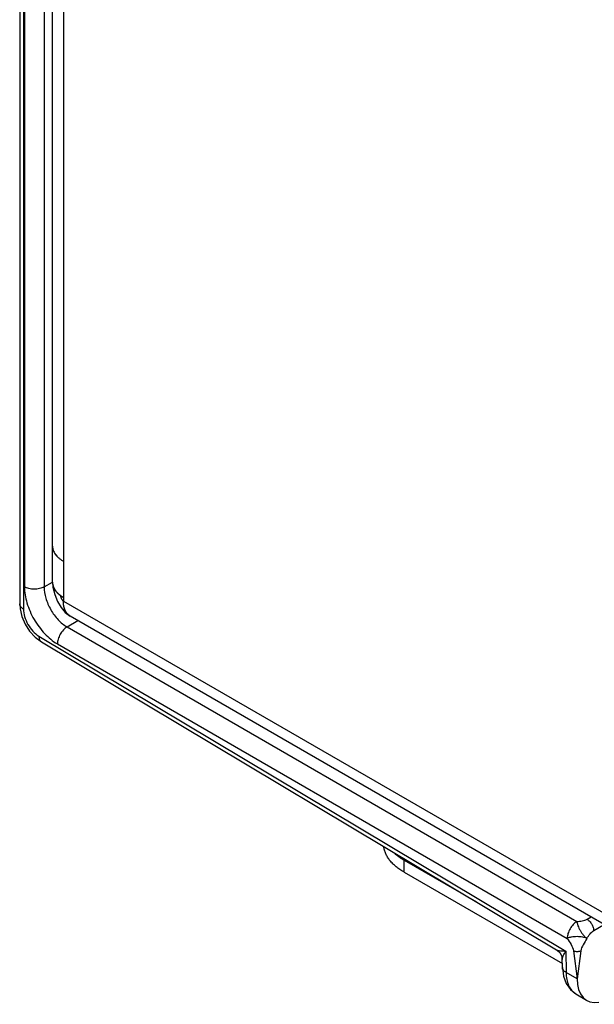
# Model space of a CAD drawing. Header units: inches. Extents: x 0 to 22, y 0 to 17.
# Tile 8 of 37: x 1.4 to 2.6, y 11.9 to 14. Entities that reach past the tile are written whole.
import ezdxf

# ---------------------------------------------------------------- set-up
doc = ezdxf.new("R2010")
doc.units = ezdxf.units.IN
doc.header["$LTSCALE"] = 1.21
doc.header["$MEASUREMENT"] = 0
doc.layers.get('0').update_dxf_attribs({"linetype": 'CONTINUOUS'})
doc.layers.add('03___PRT_ALL_CURVES', color=7, linetype='CONTINUOUS')
doc.layers.add('FEATURES', color=7, linetype='CONTINUOUS')

msp = doc.modelspace()

# ---------------------------------------------------------------- linework, layer by layer
at = {"color": 7, "linetype": 'CONTINUOUS'}
for p, q in [((1.3762, 15.1099), (1.3762, 12.7335)), ((1.3841, 15.0988), (1.3841, 12.7225)), ((1.3864, 15.0488), (1.3864, 12.7699)), ((1.4286, 15.0487), (1.4286, 12.7698)), ((1.4286, 12.7698), (1.4465, 12.7803)), ((1.3762, 12.7335), (1.3769, 12.7228)), ((1.4779, 12.6839), (1.5012, 12.6976)), ((1.4779, 12.6839), (2.5727, 12.0518)), ((1.4095, 12.6618), (1.4227, 12.6519)), ((1.4174, 12.6641), (2.5486, 11.9881)), ((1.4227, 12.6519), (2.529, 11.9909)), ((1.4571, 12.6474), (2.5519, 12.0153)), ((2.5943, 12.0563), (2.603, 12.0614)), ((2.6086, 12.0319), (2.63, 12.0445)), ((2.529, 11.9909), (2.529, 11.9909)), ((2.5486, 11.9881), (2.5493, 11.9423)), ((2.565, 11.9886), (2.5729, 11.9282)), ((2.5809, 11.9886), (2.5729, 11.9282)), ((2.5414, 11.9529), (2.5411, 11.9698)), ((2.5414, 11.9529), (2.5414, 11.9529)), ((2.5729, 11.9282), (2.5493, 11.9423)), ((2.57, 11.8965), (2.5934, 11.8825))]:
    msp.add_line(p, q, dxfattribs=at)
at = {"color": 3, "linetype": 'CONTINUOUS'}
for p, q in [((1.4466, 12.7801), (1.4466, 15.0115)), ((1.47, 14.987), (1.47, 12.7392)), ((1.4524, 12.8404), (1.4555, 12.8364)), ((1.47, 12.7392), (2.8658, 11.9333)), ((1.4729, 12.7215), (1.4717, 12.7253)), ((1.4768, 12.7143), (1.4766, 12.7145)), ((2.8245, 11.9335), (1.4845, 12.7072))]:
    msp.add_line(p, q, dxfattribs=at)
for points in [[(1.4466, 12.7801), (1.4475, 12.7693), (1.4514, 12.7537), (1.4576, 12.7386)], [(1.4576, 12.7386), (1.4653, 12.7254), (1.4739, 12.7152), (1.4845, 12.7072)]]:
    msp.add_lwpolyline(points, dxfattribs=at)
at = {"color": 7, "linetype": 'CONTINUOUS'}
for points in [[(1.3769, 12.7228), (1.3809, 12.7061), (1.3879, 12.6898), (1.3976, 12.6748), (1.4095, 12.6618)], [(2.529, 11.9909), (2.5302, 11.9901), (2.5357, 11.9849), (2.5395, 11.9784), (2.5411, 11.971), (2.5411, 11.9698)], [(2.5414, 11.9529), (2.5436, 11.9343), (2.5497, 11.9181), (2.559, 11.9052), (2.57, 11.8965)]]:
    msp.add_lwpolyline(points, dxfattribs=at)
at = {"color": 3, "linetype": 'CONTINUOUS'}
for centre, radius, start, end in [((1.4735, 12.8576), 0.0269, 179.9991, 191.2322), ((1.4746, 12.8578), 0.028, 191.1941, 195.8643), ((1.4735, 12.7801), 0.0269, 179.9991, 191.2322), ((1.475, 12.7804), 0.0285, 192.7829, 196.5339), ((1.4883, 12.7882), 0.044, 218.8071, 223.1308)]:
    msp.add_arc(centre, radius, start, end, dxfattribs=at)
at = {"color": 7, "linetype": 'CONTINUOUS'}
msp.add_ellipse((2.6442, 11.9686), major_axis=(0.0507, 0.0862), ratio=0.582439, start_param=-3.922737, end_param=-2.699546, dxfattribs=at)
at = {"color": 3, "linetype": 'CONTINUOUS'}
for points, knots in [([(1.4466, 12.8576), (1.4466, 12.8561), (1.4468, 12.853), (1.448, 12.8485), (1.4499, 12.8441), (1.4526, 12.8398), (1.456, 12.8357), (1.4601, 12.8318), (1.4648, 12.8282), (1.4682, 12.826), (1.47, 12.825)], [0, 0, 0, 0, 0.10802, 0.218076, 0.331991, 0.451324, 0.577261, 0.710623, 0.851618, 1, 1, 1, 1]), ([(1.4466, 12.7801), (1.4466, 12.7796), (1.4466, 12.7776), (1.4469, 12.7756), (1.4473, 12.7741)], [0, 0, 0, 0, 0.2489, 1, 1, 1, 1]), ([(1.4471, 12.7748), (1.4473, 12.7735), (1.4481, 12.7709), (1.4503, 12.7658), (1.4527, 12.7622), (1.4545, 12.76)], [0, 0, 0, 0, 0.236994, 0.48123, 1, 1, 1, 1]), ([(1.4477, 12.7723), (1.4483, 12.7702), (1.4501, 12.7661), (1.4526, 12.7624), (1.454, 12.7606)], [0, 0, 0, 0, 0.48416, 1, 1, 1, 1]), ([(1.4545, 12.76), (1.4551, 12.7593), (1.4576, 12.7565), (1.4605, 12.754), (1.4628, 12.7522)], [0, 0, 0, 0, 0.239672, 1, 1, 1, 1]), ([(1.4562, 12.7581), (1.4567, 12.7576), (1.4589, 12.7554), (1.4612, 12.7534), (1.4631, 12.7519)], [0, 0, 0, 0, 0.241612, 1, 1, 1, 1]), ([(1.4628, 12.7522), (1.4633, 12.7518), (1.4657, 12.7501), (1.4681, 12.7485), (1.47, 12.7474)], [0, 0, 0, 0, 0.243598, 1, 1, 1, 1]), ([(1.4631, 12.7519), (1.4632, 12.7513), (1.4635, 12.7501), (1.4642, 12.7481), (1.465, 12.7461), (1.4656, 12.7448), (1.466, 12.7441)], [0, 0, 0, 0, 0.220172, 0.468907, 0.733161, 1, 1, 1, 1]), ([(1.4631, 12.7519), (1.4636, 12.7515), (1.4659, 12.7499), (1.4682, 12.7484), (1.47, 12.7474)], [0, 0, 0, 0, 0.243536, 1, 1, 1, 1]), ([(1.466, 12.7441), (1.4663, 12.7436), (1.4669, 12.7426), (1.4678, 12.7412), (1.4689, 12.7401), (1.4696, 12.7395), (1.47, 12.7392)], [0, 0, 0, 0, 0.282904, 0.548139, 0.788534, 1, 1, 1, 1]), ([(1.4766, 12.7145), (1.4755, 12.7161), (1.4736, 12.7196), (1.4715, 12.7255), (1.4703, 12.7322), (1.47, 12.7368), (1.47, 12.7392)], [0, 0, 0, 0, 0.223353, 0.463288, 0.722196, 1, 1, 1, 1]), ([(1.4845, 12.7072), (1.483, 12.7081), (1.4801, 12.7102), (1.4777, 12.713), (1.4766, 12.7145)], [0, 0, 0, 0, 0.491942, 1, 1, 1, 1]), ([(1.4845, 12.7072), (1.483, 12.7081), (1.4801, 12.7102), (1.4778, 12.7128), (1.4768, 12.7143)], [0, 0, 0, 0, 0.492188, 1, 1, 1, 1])]:
    msp.add_open_spline(points, degree=3, knots=knots, dxfattribs=at)
at = {"color": 7, "linetype": 'CONTINUOUS'}
for points, knots in [([(1.3864, 12.7699), (1.3864, 12.7583), (1.3907, 12.7338), (1.4059, 12.6995), (1.4281, 12.6692), (1.4471, 12.6532), (1.4571, 12.6474)], [0, 0, 0, 0, 0.237149, 0.49999, 0.762838, 1, 1, 1, 1]), ([(1.4286, 12.7698), (1.4256, 12.7681), (1.4186, 12.7656), (1.4075, 12.7644), (1.3964, 12.7656), (1.3894, 12.7681), (1.3864, 12.7699)], [0, 0, 0, 0, 0.237759, 0.500549, 0.76304, 1, 1, 1, 1]), ([(1.4286, 12.7698), (1.4286, 12.7616), (1.4315, 12.7445), (1.4421, 12.7204), (1.4576, 12.6991), (1.4709, 12.688), (1.4779, 12.6839)], [0, 0, 0, 0, 0.237478, 0.500221, 0.762847, 1, 1, 1, 1]), ([(1.3782, 12.7276), (1.3779, 12.728), (1.3768, 12.7298), (1.3762, 12.732), (1.3762, 12.7335)], [0, 0, 0, 0, 0.266388, 1, 1, 1, 1]), ([(1.3841, 12.7225), (1.3835, 12.7229), (1.3813, 12.7242), (1.3793, 12.726), (1.3782, 12.7276)], [0, 0, 0, 0, 0.270542, 1, 1, 1, 1]), ([(1.3841, 12.7225), (1.3841, 12.717), (1.3861, 12.7054), (1.3933, 12.6891), (1.4037, 12.6746), (1.4127, 12.6669), (1.4174, 12.6641)], [0, 0, 0, 0, 0.236702, 0.498902, 0.761697, 1, 1, 1, 1]), ([(1.4779, 12.6839), (1.475, 12.6822), (1.4694, 12.6773), (1.4628, 12.6683), (1.4584, 12.6581), (1.4571, 12.6508), (1.4571, 12.6474)], [0, 0, 0, 0, 0.238297, 0.501097, 0.763301, 1, 1, 1, 1]), ([(1.4174, 12.6641), (1.4174, 12.6615), (1.4179, 12.6569), (1.4209, 12.653), (1.4227, 12.6519)], [0, 0, 0, 0, 0.552062, 1, 1, 1, 1]), ([(2.5727, 12.0518), (2.5697, 12.0501), (2.5641, 12.0452), (2.5576, 12.0362), (2.5531, 12.026), (2.5519, 12.0187), (2.5519, 12.0153)], [0, 0, 0, 0, 0.238326, 0.501097, 0.763273, 1, 1, 1, 1]), ([(2.5727, 12.0518), (2.5723, 12.0505), (2.573, 12.0481), (2.574, 12.0451), (2.5752, 12.0415), (2.577, 12.0369), (2.58, 12.0315), (2.5827, 12.027), (2.5852, 12.0238), (2.5871, 12.0216), (2.5889, 12.0196), (2.5909, 12.0172), (2.5927, 12.0154), (2.5941, 12.0152)], [0, 0, 0, 0, 0.097698, 0.156913, 0.219878, 0.355552, 0.500797, 0.646028, 0.715196, 0.781058, 0.843797, 0.903218, 1, 1, 1, 1]), ([(2.5727, 12.0518), (2.5766, 12.0518), (2.5839, 12.0524), (2.5912, 12.0545), (2.5943, 12.0563)], [0, 0, 0, 0, 0.521332, 1, 1, 1, 1]), ([(2.5943, 12.0563), (2.5963, 12.0551), (2.6001, 12.0519), (2.6045, 12.0459), (2.6076, 12.039), (2.6085, 12.0342), (2.6086, 12.0319)], [0, 0, 0, 0, 0.23728, 0.50062, 0.763368, 1, 1, 1, 1]), ([(2.5941, 12.0152), (2.5961, 12.0186), (2.6002, 12.0248), (2.6056, 12.0301), (2.6086, 12.0319)], [0, 0, 0, 0, 0.537718, 1, 1, 1, 1]), ([(2.5941, 12.0152), (2.5913, 12.0166), (2.5842, 12.0184), (2.5749, 12.0191), (2.5668, 12.0189), (2.5619, 12.0182), (2.5582, 12.0175), (2.5552, 12.0169), (2.5528, 12.0164), (2.5519, 12.0153)], [0, 0, 0, 0, 0.218139, 0.500174, 0.645644, 0.781301, 0.844144, 0.903365, 1, 1, 1, 1]), ([(2.5519, 12.0153), (2.5545, 12.0108), (2.56, 12.0026), (2.5644, 11.9933), (2.565, 11.9886)], [0, 0, 0, 0, 0.518515, 1, 1, 1, 1]), ([(2.5941, 12.0152), (2.5915, 12.0106), (2.586, 12.0024), (2.5815, 11.9932), (2.5809, 11.9886)], [0, 0, 0, 0, 0.533586, 1, 1, 1, 1]), ([(2.529, 11.9909), (2.53, 11.9902), (2.5327, 11.9893), (2.5393, 11.9882), (2.5447, 11.9881), (2.5486, 11.9881)], [0, 0, 0, 0, 0.187373, 0.421281, 1, 1, 1, 1]), ([(2.5411, 11.9698), (2.5411, 11.971), (2.5417, 11.9738), (2.544, 11.9801), (2.5466, 11.9848), (2.5486, 11.9881)], [0, 0, 0, 0, 0.187339, 0.421247, 1, 1, 1, 1]), ([(2.565, 11.9886), (2.5675, 11.9876), (2.5729, 11.987), (2.5784, 11.9876), (2.5809, 11.9886)], [0, 0, 0, 0, 0.499345, 1, 1, 1, 1]), ([(2.5493, 11.9423), (2.5471, 11.9435), (2.5433, 11.9463), (2.5414, 11.9508), (2.5414, 11.9529)], [0, 0, 0, 0, 0.552044, 1, 1, 1, 1]), ([(2.5493, 11.9423), (2.5493, 11.9372), (2.5501, 11.9276), (2.5541, 11.9144), (2.5606, 11.9037), (2.5667, 11.8984), (2.57, 11.8965)], [0, 0, 0, 0, 0.288846, 0.548135, 0.781854, 1, 1, 1, 1])]:
    msp.add_open_spline(points, degree=3, knots=knots, dxfattribs=at)
at = {"layer": '03___PRT_ALL_CURVES', "color": 40, "linetype": 'CONTINUOUS'}
for p, q in [((1.4471, 12.7749), (1.448, 12.7713)), ((1.448, 12.7713), (1.4486, 12.7698)), ((1.47, 12.7474), (1.47, 12.7392)), ((1.4767, 12.7145), (1.4753, 12.7165))]:
    msp.add_line(p, q, dxfattribs=at)
for points, knots in [([(1.4466, 12.7801), (1.4466, 12.7799), (1.4466, 12.7796), (1.4466, 12.7793), (1.4466, 12.7792), (1.4466, 12.779), (1.4466, 12.7789), (1.4466, 12.7787), (1.4466, 12.7786), (1.4466, 12.7785), (1.4466, 12.7785), (1.4466, 12.7785), (1.4466, 12.7785), (1.4466, 12.7784), (1.4466, 12.7783), (1.4466, 12.7782), (1.4467, 12.7781), (1.4467, 12.7779), (1.4467, 12.7777), (1.4467, 12.7776), (1.4467, 12.7776), (1.4467, 12.7775), (1.4467, 12.7775), (1.4467, 12.7774), (1.4467, 12.7773), (1.4467, 12.7772), (1.4467, 12.7771), (1.4468, 12.7769), (1.4468, 12.7768), (1.4468, 12.7766), (1.4468, 12.7765), (1.4468, 12.7763), (1.4469, 12.7762), (1.4469, 12.776), (1.4469, 12.776), (1.4469, 12.7759), (1.4469, 12.7759), (1.4469, 12.7759), (1.4469, 12.7758), (1.4469, 12.7758), (1.4469, 12.7756), (1.447, 12.7755), (1.447, 12.7752), (1.4471, 12.775), (1.4471, 12.7749)], [0, 0, 0, 0, 0.125, 0.15625, 0.1875, 0.21875, 0.25, 0.28125, 0.3125, 0.320312, 0.328125, 0.332031, 0.335938, 0.34375, 0.359375, 0.375, 0.40625, 0.4375, 0.46875, 0.484375, 0.492188, 0.5, 0.507812, 0.515625, 0.53125, 0.5625, 0.59375, 0.625, 0.65625, 0.6875, 0.71875, 0.75, 0.78125, 0.8125, 0.820312, 0.828125, 0.832031, 0.835938, 0.84375, 0.859375, 0.875, 0.90625, 0.9375, 1, 1, 1, 1]), ([(1.4486, 12.7698), (1.4486, 12.7696), (1.4488, 12.7694), (1.4489, 12.769), (1.449, 12.7687), (1.4491, 12.7685), (1.4492, 12.7684), (1.4492, 12.7683), (1.4492, 12.7683), (1.4493, 12.7682), (1.4493, 12.7681), (1.4493, 12.768), (1.4494, 12.7679), (1.4495, 12.7677), (1.4496, 12.7674), (1.4498, 12.7671), (1.4499, 12.7668), (1.45, 12.7666), (1.4501, 12.7665), (1.4501, 12.7664), (1.4502, 12.7663), (1.4504, 12.766), (1.4506, 12.7656), (1.4508, 12.7653), (1.4509, 12.7651), (1.451, 12.765), (1.451, 12.7649), (1.4511, 12.7648), (1.4511, 12.7647), (1.4512, 12.7645), (1.4514, 12.7643), (1.4516, 12.7639), (1.4518, 12.7637), (1.4519, 12.7635), (1.452, 12.7633), (1.4521, 12.7633), (1.4521, 12.7632), (1.4521, 12.7632), (1.4522, 12.7631), (1.4523, 12.763), (1.4524, 12.7628), (1.4526, 12.7625), (1.4528, 12.7622), (1.4529, 12.7621), (1.453, 12.7619), (1.4531, 12.7618), (1.4531, 12.7618), (1.4531, 12.7617), (1.4531, 12.7617), (1.4532, 12.7617), (1.4532, 12.7617), (1.4533, 12.7616), (1.4534, 12.7615), (1.4535, 12.7613), (1.4536, 12.7611), (1.4538, 12.7609), (1.4541, 12.7605), (1.4543, 12.7602), (1.4545, 12.76)], [0, 0, 0, 0, 0.0625, 0.09375, 0.125, 0.140625, 0.15625, 0.164062, 0.167969, 0.171875, 0.179688, 0.1875, 0.203125, 0.21875, 0.25, 0.28125, 0.3125, 0.328125, 0.335938, 0.34375, 0.359375, 0.375, 0.4375, 0.46875, 0.484375, 0.492188, 0.5, 0.507812, 0.515625, 0.53125, 0.5625, 0.59375, 0.625, 0.640625, 0.65625, 0.664062, 0.667969, 0.671875, 0.679688, 0.6875, 0.71875, 0.75, 0.78125, 0.796875, 0.8125, 0.820312, 0.828125, 0.832031, 0.833984, 0.835938, 0.839844, 0.84375, 0.859375, 0.875, 0.890625, 0.90625, 0.9375, 1, 1, 1, 1]), ([(1.4545, 12.76), (1.4548, 12.7597), (1.4551, 12.7593), (1.4557, 12.7587), (1.456, 12.7584), (1.4562, 12.7581), (1.4564, 12.7579), (1.4565, 12.7578), (1.4566, 12.7577), (1.4566, 12.7576), (1.4567, 12.7575), (1.4569, 12.7574), (1.4571, 12.7572), (1.4573, 12.757), (1.4577, 12.7566), (1.458, 12.7563), (1.4583, 12.756), (1.4585, 12.7558), (1.4586, 12.7557), (1.4587, 12.7556), (1.4588, 12.7555), (1.4589, 12.7554), (1.459, 12.7553), (1.4592, 12.7552), (1.4595, 12.7549), (1.4599, 12.7546), (1.4603, 12.7542), (1.4606, 12.754), (1.4608, 12.7537), (1.461, 12.7536), (1.4612, 12.7535), (1.4612, 12.7534), (1.4613, 12.7533), (1.4614, 12.7533), (1.4615, 12.7532), (1.4616, 12.7531), (1.4618, 12.753), (1.4621, 12.7528), (1.4624, 12.7525), (1.4628, 12.7522), (1.4632, 12.7519), (1.4636, 12.7516), (1.4638, 12.7514), (1.4639, 12.7513), (1.464, 12.7513), (1.4641, 12.7512), (1.4642, 12.7511), (1.4645, 12.7509), (1.4649, 12.7507), (1.4654, 12.7503), (1.4659, 12.75), (1.4662, 12.7497), (1.4665, 12.7496), (1.4666, 12.7495), (1.4668, 12.7494), (1.4668, 12.7493), (1.4669, 12.7493), (1.4671, 12.7492), (1.4674, 12.749), (1.4678, 12.7488), (1.4682, 12.7485), (1.469, 12.748), (1.4696, 12.7476), (1.47, 12.7474)], [0, 0, 0, 0, 0.0625, 0.09375, 0.125, 0.140625, 0.15625, 0.164062, 0.167969, 0.171875, 0.179688, 0.1875, 0.203125, 0.21875, 0.25, 0.28125, 0.296875, 0.3125, 0.320312, 0.328125, 0.332031, 0.335938, 0.34375, 0.359375, 0.375, 0.40625, 0.4375, 0.453125, 0.46875, 0.484375, 0.492188, 0.496094, 0.5, 0.503906, 0.507812, 0.515625, 0.53125, 0.546875, 0.5625, 0.59375, 0.625, 0.640625, 0.65625, 0.664062, 0.667969, 0.671875, 0.679688, 0.6875, 0.71875, 0.75, 0.78125, 0.796875, 0.8125, 0.820312, 0.828125, 0.832031, 0.835938, 0.84375, 0.859375, 0.875, 0.90625, 0.9375, 1, 1, 1, 1]), ([(1.4717, 12.7254), (1.4716, 12.7256), (1.4715, 12.726), (1.4714, 12.7265), (1.4713, 12.7269), (1.4713, 12.7271), (1.4712, 12.7273), (1.4712, 12.7274), (1.4712, 12.7274), (1.4712, 12.7275), (1.4712, 12.7276), (1.4711, 12.7277), (1.4711, 12.7279), (1.4711, 12.7282), (1.471, 12.7286), (1.4709, 12.729), (1.4708, 12.7293), (1.4708, 12.7295), (1.4708, 12.7296), (1.4708, 12.7297), (1.4708, 12.7298), (1.4707, 12.7299), (1.4707, 12.7301), (1.4707, 12.7303), (1.4706, 12.7307), (1.4706, 12.731), (1.4705, 12.7313), (1.4705, 12.7315), (1.4705, 12.7317), (1.4705, 12.7318), (1.4705, 12.7318), (1.4704, 12.7319), (1.4704, 12.732), (1.4704, 12.732), (1.4704, 12.7322), (1.4704, 12.7324), (1.4704, 12.7326), (1.4703, 12.7329), (1.4703, 12.7333), (1.4703, 12.7336), (1.4702, 12.7339), (1.4702, 12.7341), (1.4702, 12.7343), (1.4702, 12.7343), (1.4702, 12.7344), (1.4702, 12.7345), (1.4702, 12.7347), (1.4702, 12.7351), (1.4701, 12.7355), (1.4701, 12.7358), (1.4701, 12.7361), (1.4701, 12.7363), (1.4701, 12.7365), (1.4701, 12.7365), (1.4701, 12.7366), (1.4701, 12.7367), (1.4701, 12.7367), (1.4701, 12.7369), (1.4701, 12.737), (1.47, 12.7373), (1.47, 12.7375), (1.47, 12.7379), (1.47, 12.7384), (1.47, 12.7389), (1.47, 12.7392)], [0, 0, 0, 0, 0.0625, 0.09375, 0.125, 0.140625, 0.15625, 0.164062, 0.167969, 0.171875, 0.179688, 0.1875, 0.203125, 0.21875, 0.25, 0.28125, 0.3125, 0.320312, 0.328125, 0.332031, 0.335938, 0.34375, 0.359375, 0.375, 0.40625, 0.4375, 0.453125, 0.46875, 0.484375, 0.492188, 0.496094, 0.5, 0.503906, 0.507812, 0.515625, 0.53125, 0.546875, 0.5625, 0.59375, 0.625, 0.640625, 0.65625, 0.664062, 0.667969, 0.671875, 0.679688, 0.6875, 0.71875, 0.75, 0.78125, 0.796875, 0.8125, 0.820312, 0.828125, 0.832031, 0.835938, 0.839844, 0.84375, 0.859375, 0.875, 0.890625, 0.90625, 0.9375, 1, 1, 1, 1]), ([(1.4753, 12.7165), (1.4752, 12.7167), (1.4751, 12.7169), (1.4749, 12.7172), (1.4748, 12.7174), (1.4748, 12.7176), (1.4747, 12.7177), (1.4747, 12.7177), (1.4746, 12.7178), (1.4746, 12.7178), (1.4746, 12.7179), (1.4745, 12.718), (1.4744, 12.7182), (1.4743, 12.7185), (1.4742, 12.7187), (1.4741, 12.7189), (1.474, 12.7191), (1.4739, 12.7192), (1.4739, 12.7193), (1.4738, 12.7194), (1.4737, 12.7197), (1.4736, 12.72), (1.4734, 12.7203), (1.4734, 12.7205), (1.4733, 12.7206), (1.4732, 12.7208), (1.4732, 12.721), (1.473, 12.7213), (1.4729, 12.7216), (1.4728, 12.7219), (1.4728, 12.7221), (1.4727, 12.7221), (1.4727, 12.7222), (1.4726, 12.7224), (1.4725, 12.7227), (1.4724, 12.723), (1.4723, 12.7233), (1.4723, 12.7235), (1.4722, 12.7237), (1.4721, 12.7239), (1.4721, 12.724), (1.472, 12.7243), (1.4719, 12.7248), (1.4718, 12.7252), (1.4717, 12.7254)], [0, 0, 0, 0, 0.0625, 0.09375, 0.125, 0.140625, 0.15625, 0.164062, 0.167969, 0.171875, 0.179688, 0.1875, 0.21875, 0.25, 0.28125, 0.3125, 0.328125, 0.335938, 0.34375, 0.359375, 0.375, 0.4375, 0.46875, 0.484375, 0.5, 0.515625, 0.53125, 0.5625, 0.625, 0.640625, 0.65625, 0.664062, 0.671875, 0.6875, 0.71875, 0.75, 0.78125, 0.8125, 0.828125, 0.84375, 0.859375, 0.875, 0.9375, 1, 1, 1, 1]), ([(1.4844, 12.7072), (1.4843, 12.7073), (1.484, 12.7075), (1.4836, 12.7077), (1.4834, 12.7079), (1.4832, 12.708), (1.4831, 12.7081), (1.483, 12.7081), (1.4829, 12.7082), (1.4828, 12.7083), (1.4826, 12.7084), (1.4823, 12.7086), (1.4821, 12.7088), (1.4819, 12.709), (1.4817, 12.7091), (1.4817, 12.7091), (1.4817, 12.7091), (1.4816, 12.7092), (1.4815, 12.7092), (1.4814, 12.7093), (1.4812, 12.7095), (1.481, 12.7097), (1.4808, 12.7099), (1.4806, 12.71), (1.4805, 12.7101), (1.4804, 12.7102), (1.4803, 12.7103), (1.4803, 12.7103), (1.4802, 12.7103), (1.4802, 12.7104), (1.4802, 12.7104), (1.4801, 12.7105), (1.48, 12.7106), (1.4799, 12.7107), (1.4797, 12.7108), (1.4795, 12.711), (1.4794, 12.7112), (1.4792, 12.7114), (1.4791, 12.7115), (1.479, 12.7115), (1.479, 12.7116), (1.4788, 12.7118), (1.4786, 12.712), (1.4784, 12.7122), (1.4782, 12.7124), (1.4781, 12.7126), (1.478, 12.7127), (1.4779, 12.7128), (1.4779, 12.7128), (1.4779, 12.7129), (1.4778, 12.7129), (1.4778, 12.713), (1.4777, 12.7131), (1.4775, 12.7133), (1.4773, 12.7136), (1.477, 12.714), (1.4768, 12.7143), (1.4767, 12.7145)], [0, 0, 0, 0, 0.0625, 0.09375, 0.125, 0.140625, 0.15625, 0.164062, 0.171875, 0.1875, 0.21875, 0.25, 0.28125, 0.3125, 0.320312, 0.328125, 0.332031, 0.335938, 0.34375, 0.359375, 0.375, 0.40625, 0.4375, 0.453125, 0.46875, 0.484375, 0.492188, 0.496094, 0.5, 0.503906, 0.507812, 0.515625, 0.53125, 0.546875, 0.5625, 0.59375, 0.625, 0.640625, 0.65625, 0.664062, 0.671875, 0.6875, 0.71875, 0.75, 0.78125, 0.796875, 0.8125, 0.820312, 0.828125, 0.832031, 0.835938, 0.84375, 0.859375, 0.875, 0.90625, 0.9375, 1, 1, 1, 1])]:
    msp.add_open_spline(points, degree=3, knots=knots, dxfattribs=at)
at = {"layer": 'FEATURES', "color": 7, "linetype": 'CONTINUOUS'}
for p, q in [((2.2015, 12.1834), (2.3572, 12.0935)), ((2.2015, 12.1573), (2.2015, 12.1834)), ((2.2015, 12.1573), (2.5413, 11.9611))]:
    msp.add_line(p, q, dxfattribs=at)
for points, knots in [([(2.2015, 12.1573), (2.1984, 12.159), (2.1925, 12.1627), (2.1844, 12.1689), (2.1772, 12.1754), (2.1711, 12.1823), (2.1661, 12.1894), (2.1621, 12.1969), (2.1594, 12.2045), (2.1583, 12.2097), (2.158, 12.2123)], [0, 0, 0, 0, 0.146866, 0.286922, 0.420032, 0.546467, 0.666751, 0.781663, 0.892293, 1, 1, 1, 1]), ([(2.1802, 12.1989), (2.1833, 12.196), (2.1902, 12.1904), (2.1976, 12.1857), (2.2015, 12.1834)], [0, 0, 0, 0, 0.484409, 1, 1, 1, 1])]:
    msp.add_open_spline(points, degree=3, knots=knots, dxfattribs=at)

doc.saveas('drawing.dxf')
